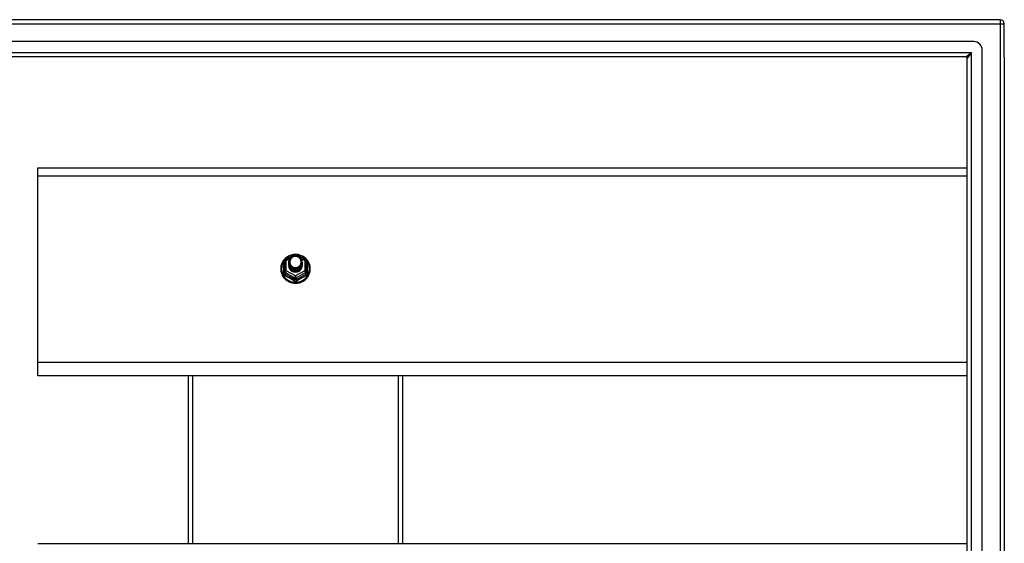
# Model space of a CAD drawing. Header units: inches. Extents: x 56.1 to 140.1, y 34.7 to 67.
# Tile 18 of 22: x 75.1 to 98.1, y 53.7 to 65.9. Entities that reach past the tile are written whole.
import ezdxf

# ---------------------------------------------------------------- set-up
doc = ezdxf.new("R2010")
doc.units = ezdxf.units.IN
doc.header["$MEASUREMENT"] = 0
doc.layers.add('Visible Edges(ANSI)', color=7, linetype='Continuous', lineweight=25)
doc.layers.add('Visible Tangent Edges(ANSI)', color=7, linetype='Continuous', lineweight=25)

msp = doc.modelspace()

# ---------------------------------------------------------------- linework, layer by layer
at = {"layer": 'Visible Edges(ANSI)'}
for p, q in [((97.964, 65.868), (56.162, 65.868)), ((98.063, 64.994), (98.063, 65.769)), ((97.354, 65.356), (56.771, 65.356)), ((97.551, 36.577), (97.551, 65.159)), ((97.166, 65.002), (56.96, 65.002)), ((97.197, 36.765), (97.197, 64.971)), ((98.063, 64.994), (98.063, 36.742)), ((75.563, 62.233), (75.563, 62.419)), ((75.563, 62.419), (97.197, 62.419)), ((75.563, 57.882), (75.563, 62.233)), ((81.329, 60.282), (81.544, 60.401)), ((81.582, 60.401), (81.797, 60.282)), ((81.309, 60.247), (81.309, 60.008)), ((81.409, 60.216), (81.409, 60.217)), ((81.409, 60.204), (81.409, 60.204)), ((81.409, 60.191), (81.409, 60.192)), ((81.409, 60.179), (81.409, 60.179)), ((81.409, 60.166), (81.409, 60.167)), ((81.409, 60.154), (81.409, 60.154)), ((81.409, 60.141), (81.409, 60.141)), ((81.716, 60.21), (81.716, 60.21)), ((81.716, 60.197), (81.716, 60.198)), ((81.716, 60.185), (81.716, 60.185)), ((81.716, 60.172), (81.716, 60.173)), ((81.716, 60.16), (81.716, 60.16)), ((81.716, 60.147), (81.716, 60.148)), ((81.817, 60.008), (81.817, 60.247)), ((81.309, 60.008), (81.309, 59.963)), ((81.545, 59.995), (81.543, 59.986)), ((81.817, 59.963), (81.817, 60.008)), ((75.563, 57.568), (75.563, 57.882)), ((97.197, 57.568), (75.563, 57.568)), ((79.063, 57.568), (79.063, 53.669)), ((84.063, 53.669), (84.063, 57.568)), ((75.563, 53.669), (97.197, 53.669))]:
    msp.add_line(p, q, dxfattribs=at)
at = {"layer": 'Visible Edges(ANSI)', "flags": 128}
for points in [[(81.537, 60.398), (81.512, 60.395), (81.488, 60.391), (81.463, 60.384), (81.44, 60.377), (81.417, 60.367), (81.395, 60.356), (81.373, 60.344), (81.353, 60.33), (81.334, 60.314), (81.316, 60.297), (81.299, 60.279), (81.283, 60.26), (81.269, 60.24), (81.257, 60.219), (81.246, 60.197), (81.237, 60.175), (81.23, 60.151), (81.224, 60.128), (81.22, 60.104), (81.218, 60.08), (81.218, 60.055), (81.219, 60.031), (81.223, 60.007), (81.228, 59.983), (81.235, 59.96), (81.243, 59.937), (81.254, 59.915), (81.266, 59.894), (81.279, 59.873), (81.294, 59.854), (81.311, 59.835), (81.328, 59.818), (81.347, 59.803), (81.367, 59.788), (81.389, 59.775), (81.411, 59.764), (81.433, 59.754), (81.457, 59.746), (81.481, 59.739), (81.505, 59.734), (81.53, 59.731), (81.555, 59.729), (81.58, 59.73), (81.605, 59.732), (81.629, 59.736), (81.654, 59.741), (81.677, 59.748), (81.701, 59.757), (81.723, 59.768), (81.745, 59.78), (81.765, 59.793), (81.785, 59.808), (81.804, 59.824), (81.821, 59.842), (81.837, 59.861), (81.851, 59.88), (81.864, 59.901), (81.876, 59.923), (81.885, 59.945), (81.893, 59.968), (81.9, 59.992), (81.904, 60.016), (81.907, 60.04), (81.908, 60.064)], [(81.43, 60.143), (81.414, 60.182), (81.409, 60.223), (81.417, 60.264), (81.437, 60.301), (81.467, 60.331), (81.505, 60.352), (81.547, 60.361), (81.591, 60.359), (81.632, 60.345), (81.668, 60.32), (81.695, 60.286), (81.712, 60.247), (81.716, 60.204), (81.708, 60.162), (81.688, 60.124), (81.658, 60.092), (81.621, 60.071), (81.578, 60.06), (81.535, 60.061), (81.493, 60.074), (81.458, 60.098), (81.43, 60.13), (81.414, 60.169), (81.409, 60.21)], [(81.447, 60.288), (81.446, 60.285), (81.444, 60.283), (81.443, 60.28), (81.442, 60.277), (81.441, 60.275), (81.44, 60.272), (81.439, 60.269), (81.438, 60.267), (81.438, 60.264), (81.437, 60.261), (81.436, 60.259), (81.436, 60.256), (81.435, 60.253), (81.434, 60.25), (81.434, 60.248), (81.434, 60.245), (81.433, 60.242), (81.433, 60.239), (81.433, 60.236), (81.433, 60.234), (81.433, 60.231), (81.433, 60.228), (81.433, 60.225), (81.433, 60.222)], [(81.449, 60.118), (81.472, 60.099), (81.498, 60.085), (81.526, 60.076), (81.556, 60.073), (81.586, 60.076), (81.615, 60.084), (81.642, 60.098), (81.665, 60.117), (81.684, 60.139), (81.697, 60.166), (81.705, 60.194), (81.707, 60.223), (81.702, 60.252), (81.692, 60.279), (81.675, 60.304), (81.654, 60.325), (81.629, 60.341), (81.601, 60.351), (81.571, 60.355), (81.541, 60.353), (81.512, 60.345), (81.486, 60.331), (81.464, 60.311), (81.447, 60.288)], [(81.908, 60.064), (81.906, 60.095), (81.902, 60.126), (81.894, 60.157), (81.884, 60.186), (81.871, 60.215), (81.855, 60.242), (81.836, 60.268), (81.816, 60.292), (81.793, 60.314), (81.768, 60.333), (81.741, 60.351), (81.712, 60.366), (81.683, 60.378), (81.652, 60.387), (81.621, 60.394), (81.589, 60.398)], [(81.409, 60.216), (81.409, 60.212), (81.41, 60.207), (81.41, 60.203), (81.41, 60.198), (81.411, 60.194), (81.412, 60.19), (81.413, 60.185), (81.414, 60.181), (81.415, 60.176), (81.416, 60.172), (81.418, 60.168), (81.419, 60.164), (81.421, 60.16), (81.423, 60.156), (81.425, 60.151), (81.427, 60.147), (81.43, 60.144), (81.432, 60.14), (81.434, 60.136), (81.437, 60.132), (81.44, 60.129), (81.443, 60.125), (81.446, 60.122), (81.449, 60.118)], [(81.409, 60.204), (81.411, 60.185), (81.414, 60.166), (81.421, 60.148), (81.43, 60.131), (81.441, 60.115), (81.454, 60.1), (81.469, 60.088), (81.486, 60.077), (81.504, 60.069), (81.523, 60.063), (81.543, 60.059), (81.563, 60.058), (81.583, 60.06), (81.603, 60.064), (81.622, 60.07), (81.64, 60.079), (81.656, 60.09), (81.671, 60.103), (81.685, 60.118), (81.696, 60.135), (81.705, 60.152), (81.711, 60.171), (81.715, 60.19), (81.716, 60.21)], [(81.716, 60.204), (81.716, 60.184), (81.712, 60.164), (81.706, 60.144), (81.698, 60.126), (81.687, 60.109), (81.674, 60.093), (81.658, 60.08), (81.641, 60.068), (81.623, 60.059), (81.603, 60.052), (81.583, 60.048), (81.563, 60.046), (81.542, 60.047), (81.522, 60.051), (81.503, 60.057), (81.484, 60.066), (81.467, 60.077), (81.452, 60.09), (81.439, 60.105), (81.428, 60.122), (81.419, 60.14), (81.413, 60.159), (81.41, 60.178), (81.409, 60.198)], [(81.409, 60.191), (81.411, 60.172), (81.414, 60.153), (81.421, 60.135), (81.43, 60.118), (81.441, 60.102), (81.454, 60.088), (81.469, 60.075), (81.486, 60.065), (81.504, 60.056), (81.523, 60.05), (81.543, 60.047), (81.563, 60.046), (81.583, 60.047), (81.603, 60.051), (81.622, 60.058), (81.64, 60.067), (81.656, 60.078), (81.671, 60.091), (81.685, 60.106), (81.696, 60.122), (81.705, 60.14), (81.711, 60.159), (81.715, 60.178), (81.716, 60.197)], [(81.716, 60.191), (81.716, 60.171), (81.712, 60.151), (81.706, 60.132), (81.698, 60.114), (81.687, 60.096), (81.674, 60.081), (81.658, 60.067), (81.641, 60.056), (81.623, 60.046), (81.603, 60.04), (81.583, 60.035), (81.563, 60.034), (81.542, 60.035), (81.522, 60.039), (81.503, 60.045), (81.484, 60.054), (81.467, 60.065), (81.452, 60.078), (81.439, 60.093), (81.428, 60.109), (81.419, 60.127), (81.413, 60.146), (81.41, 60.165), (81.409, 60.185)], [(81.409, 60.179), (81.411, 60.16), (81.414, 60.141), (81.421, 60.123), (81.43, 60.105), (81.441, 60.09), (81.454, 60.075), (81.469, 60.063), (81.486, 60.052), (81.504, 60.044), (81.523, 60.038), (81.543, 60.034), (81.563, 60.033), (81.583, 60.035), (81.603, 60.039), (81.622, 60.045), (81.64, 60.054), (81.656, 60.065), (81.671, 60.078), (81.685, 60.093), (81.696, 60.11), (81.705, 60.127), (81.711, 60.146), (81.715, 60.165), (81.716, 60.185)], [(81.716, 60.179), (81.716, 60.159), (81.712, 60.139), (81.706, 60.119), (81.698, 60.101), (81.687, 60.084), (81.674, 60.068), (81.658, 60.055), (81.641, 60.043), (81.623, 60.034), (81.603, 60.027), (81.583, 60.023), (81.563, 60.021), (81.542, 60.022), (81.522, 60.026), (81.503, 60.032), (81.484, 60.041), (81.467, 60.052), (81.452, 60.065), (81.439, 60.08), (81.428, 60.097), (81.419, 60.115), (81.413, 60.134), (81.41, 60.153), (81.409, 60.173)], [(81.409, 60.166), (81.411, 60.147), (81.414, 60.128), (81.421, 60.11), (81.43, 60.093), (81.441, 60.077), (81.454, 60.063), (81.469, 60.05), (81.486, 60.04), (81.504, 60.031), (81.523, 60.025), (81.543, 60.022), (81.563, 60.021), (81.583, 60.022), (81.603, 60.026), (81.622, 60.033), (81.64, 60.042), (81.656, 60.053), (81.671, 60.066), (81.685, 60.081), (81.696, 60.097), (81.705, 60.115), (81.711, 60.133), (81.715, 60.153), (81.716, 60.172)], [(81.716, 60.166), (81.716, 60.146), (81.712, 60.126), (81.706, 60.107), (81.698, 60.088), (81.687, 60.071), (81.674, 60.056), (81.658, 60.042), (81.641, 60.031), (81.623, 60.021), (81.603, 60.014), (81.583, 60.01), (81.563, 60.009), (81.542, 60.01), (81.522, 60.013), (81.503, 60.02), (81.484, 60.029), (81.467, 60.04), (81.452, 60.053), (81.439, 60.068), (81.428, 60.084), (81.419, 60.102), (81.413, 60.121), (81.41, 60.14), (81.409, 60.16)], [(81.409, 60.154), (81.411, 60.134), (81.414, 60.116), (81.421, 60.098), (81.43, 60.08), (81.441, 60.065), (81.454, 60.05), (81.469, 60.038), (81.486, 60.027), (81.504, 60.019), (81.523, 60.013), (81.543, 60.009), (81.563, 60.008), (81.583, 60.01), (81.603, 60.014), (81.622, 60.02), (81.64, 60.029), (81.656, 60.04), (81.671, 60.053), (81.685, 60.068), (81.696, 60.085), (81.705, 60.102), (81.711, 60.121), (81.715, 60.14), (81.716, 60.16)], [(81.716, 60.154), (81.716, 60.134), (81.712, 60.114), (81.706, 60.094), (81.698, 60.076), (81.687, 60.059), (81.674, 60.043), (81.658, 60.03), (81.641, 60.018), (81.623, 60.009), (81.603, 60.002), (81.583, 59.998), (81.563, 59.996), (81.542, 59.997), (81.522, 60.001), (81.503, 60.007), (81.484, 60.016), (81.467, 60.027), (81.452, 60.04), (81.439, 60.055), (81.428, 60.072), (81.419, 60.09), (81.413, 60.108), (81.41, 60.128), (81.409, 60.148)], [(81.409, 60.141), (81.411, 60.122), (81.414, 60.103), (81.421, 60.085), (81.43, 60.068), (81.441, 60.052), (81.454, 60.038), (81.469, 60.025), (81.486, 60.015), (81.504, 60.006), (81.523, 60), (81.543, 59.997), (81.563, 59.996), (81.583, 59.997), (81.603, 60.001), (81.622, 60.008), (81.64, 60.017), (81.656, 60.028), (81.671, 60.041), (81.685, 60.056), (81.696, 60.072), (81.705, 60.09), (81.711, 60.108), (81.715, 60.128), (81.716, 60.147)], [(81.543, 59.986), (81.535, 59.988), (81.527, 59.989), (81.519, 59.991), (81.511, 59.994), (81.504, 59.997), (81.496, 60), (81.489, 60.004), (81.482, 60.008), (81.475, 60.012), (81.469, 60.017), (81.462, 60.022), (81.456, 60.028), (81.451, 60.033), (81.445, 60.039), (81.44, 60.046), (81.436, 60.052), (81.431, 60.059), (81.427, 60.066), (81.424, 60.073), (81.421, 60.08), (81.418, 60.088), (81.416, 60.095), (81.414, 60.103), (81.413, 60.111)], [(81.447, 60.157), (81.447, 60.157), (81.446, 60.156), (81.445, 60.156), (81.444, 60.155), (81.444, 60.154), (81.443, 60.154), (81.442, 60.153), (81.442, 60.153), (81.441, 60.152), (81.44, 60.151), (81.439, 60.151), (81.439, 60.15), (81.438, 60.15), (81.437, 60.149), (81.437, 60.148), (81.436, 60.148), (81.435, 60.147), (81.434, 60.147), (81.434, 60.146), (81.433, 60.145), (81.432, 60.145), (81.432, 60.144), (81.431, 60.144), (81.43, 60.143)], [(81.433, 60.222), (81.433, 60.22), (81.433, 60.217), (81.433, 60.214), (81.433, 60.211), (81.433, 60.208), (81.433, 60.206), (81.433, 60.203), (81.434, 60.2), (81.434, 60.197), (81.435, 60.195), (81.435, 60.192), (81.436, 60.189), (81.436, 60.186), (81.437, 60.184), (81.438, 60.181), (81.439, 60.178), (81.439, 60.175), (81.44, 60.173), (81.441, 60.17), (81.442, 60.168), (81.444, 60.165), (81.445, 60.162), (81.446, 60.16), (81.447, 60.157)]]:
    msp.add_lwpolyline(points, dxfattribs=at)
at = {"layer": 'Visible Edges(ANSI)'}
for centre, radius, start, end in [((97.964, 65.769), 0.099, 0, 90), ((97.354, 65.159), 0.197, 0, 90), ((97.166, 64.971), 0.031, 0, 90), ((81.348, 60.247), 0.0394, 119.1745, 180), ((81.563, 60.367), 0.0394, 60.8255, 119.1745), ((81.777, 60.247), 0.0394, 0, 60.8255)]:
    msp.add_arc(centre, radius, start, end, dxfattribs=at)
for centre, major_axis, start_param, end_param in [((81.563, 60.223), (0.134, 0), 3.671471, 8.899926), ((81.563, 60.138), (-0.158, 0), 6.032414, 9.675269), ((81.563, 60.218), (0.154, 0), 3.669461, 3.875388)]:
    msp.add_ellipse(centre, major_axis=major_axis, ratio=0.966998, start_param=start_param, end_param=end_param, dxfattribs=at)
at = {"layer": 'Visible Tangent Edges(ANSI)'}
for p, q in [((97.964, 65.868), (97.964, 65.769)), ((56.162, 65.769), (97.964, 65.769)), ((97.964, 65.769), (97.964, 35.967)), ((97.964, 65.769), (98.063, 65.769)), ((56.83, 65.101), (97.296, 65.101)), ((97.166, 65.002), (97.296, 65.101)), ((97.296, 65.101), (97.197, 64.971)), ((97.296, 36.635), (97.296, 65.101)), ((75.563, 62.233), (97.197, 62.233)), ((81.348, 60.257), (81.446, 60.312)), ((81.531, 60.359), (81.563, 60.377)), ((81.563, 60.377), (81.597, 60.358)), ((81.673, 60.316), (81.777, 60.257)), ((81.285, 59.96), (81.285, 60.187)), ((81.348, 60.018), (81.348, 60.257)), ((81.777, 60.257), (81.777, 60.018)), ((81.841, 60.187), (81.841, 59.96)), ((81.329, 59.975), (81.543, 59.855)), ((81.329, 59.93), (81.329, 59.975)), ((81.563, 59.898), (81.348, 60.018)), ((81.543, 59.855), (81.543, 59.81)), ((81.777, 60.018), (81.563, 59.898)), ((81.582, 59.855), (81.797, 59.975)), ((81.582, 59.81), (81.582, 59.855)), ((81.797, 59.975), (81.797, 59.93)), ((97.197, 57.882), (75.563, 57.882)), ((79.162, 57.568), (79.162, 53.669)), ((83.964, 53.669), (83.964, 57.568))]:
    msp.add_line(p, q, dxfattribs=at)
at = {"layer": 'Visible Tangent Edges(ANSI)', "flags": 128}
for points in [[(81.309, 60.24), (81.307, 60.238), (81.305, 60.236), (81.303, 60.234), (81.302, 60.232), (81.3, 60.23), (81.299, 60.228), (81.297, 60.226), (81.296, 60.224), (81.294, 60.222), (81.293, 60.22), (81.292, 60.218), (81.291, 60.215), (81.29, 60.213), (81.289, 60.211), (81.288, 60.208), (81.287, 60.206), (81.287, 60.204), (81.286, 60.201), (81.286, 60.199), (81.285, 60.197), (81.285, 60.194), (81.285, 60.192), (81.285, 60.189), (81.285, 60.187)], [(81.841, 60.187), (81.841, 60.189), (81.841, 60.192), (81.841, 60.194), (81.84, 60.197), (81.84, 60.199), (81.839, 60.201), (81.839, 60.204), (81.838, 60.206), (81.837, 60.208), (81.837, 60.211), (81.836, 60.213), (81.835, 60.215), (81.834, 60.218), (81.832, 60.22), (81.831, 60.222), (81.83, 60.224), (81.828, 60.226), (81.827, 60.228), (81.825, 60.23), (81.824, 60.232), (81.822, 60.234), (81.82, 60.236), (81.819, 60.238), (81.817, 60.24)], [(81.285, 59.96), (81.285, 59.957), (81.285, 59.953), (81.285, 59.95), (81.286, 59.947), (81.286, 59.944), (81.287, 59.941), (81.288, 59.937), (81.289, 59.934), (81.29, 59.931), (81.292, 59.929), (81.293, 59.926), (81.295, 59.923), (81.296, 59.92), (81.298, 59.918), (81.3, 59.915), (81.302, 59.913), (81.304, 59.91), (81.307, 59.908), (81.309, 59.906), (81.311, 59.904), (81.314, 59.902), (81.317, 59.9), (81.319, 59.899), (81.322, 59.897)], [(81.329, 59.93), (81.327, 59.931), (81.326, 59.931), (81.324, 59.932), (81.323, 59.933), (81.322, 59.934), (81.32, 59.935), (81.319, 59.936), (81.318, 59.937), (81.317, 59.939), (81.316, 59.94), (81.315, 59.941), (81.314, 59.943), (81.313, 59.944), (81.313, 59.946), (81.312, 59.947), (81.311, 59.949), (81.311, 59.951), (81.31, 59.952), (81.31, 59.954), (81.309, 59.956), (81.309, 59.958), (81.309, 59.959), (81.309, 59.961), (81.309, 59.963)], [(81.817, 59.963), (81.817, 59.961), (81.817, 59.959), (81.816, 59.958), (81.816, 59.956), (81.816, 59.954), (81.815, 59.952), (81.815, 59.951), (81.814, 59.949), (81.814, 59.947), (81.813, 59.946), (81.812, 59.944), (81.811, 59.943), (81.811, 59.941), (81.81, 59.94), (81.809, 59.939), (81.807, 59.937), (81.806, 59.936), (81.805, 59.935), (81.804, 59.934), (81.803, 59.933), (81.801, 59.932), (81.8, 59.931), (81.798, 59.931), (81.797, 59.93)], [(81.804, 59.897), (81.806, 59.899), (81.809, 59.9), (81.812, 59.902), (81.814, 59.904), (81.817, 59.906), (81.819, 59.908), (81.821, 59.91), (81.823, 59.913), (81.825, 59.915), (81.827, 59.918), (81.829, 59.92), (81.831, 59.923), (81.833, 59.926), (81.834, 59.929), (81.835, 59.931), (81.836, 59.934), (81.838, 59.937), (81.838, 59.941), (81.839, 59.944), (81.84, 59.947), (81.84, 59.95), (81.841, 59.953), (81.841, 59.957), (81.841, 59.96)], [(81.525, 59.784), (81.528, 59.782), (81.531, 59.781), (81.534, 59.779), (81.537, 59.778), (81.54, 59.777), (81.543, 59.776), (81.547, 59.775), (81.55, 59.774), (81.553, 59.774), (81.556, 59.773), (81.56, 59.773), (81.563, 59.773), (81.566, 59.773), (81.569, 59.773), (81.573, 59.774), (81.576, 59.774), (81.579, 59.775), (81.582, 59.776), (81.585, 59.777), (81.588, 59.778), (81.591, 59.779), (81.594, 59.781), (81.597, 59.782), (81.6, 59.784)], [(81.582, 59.81), (81.581, 59.809), (81.579, 59.808), (81.578, 59.807), (81.576, 59.807), (81.575, 59.806), (81.573, 59.806), (81.571, 59.805), (81.57, 59.805), (81.568, 59.804), (81.566, 59.804), (81.565, 59.804), (81.563, 59.804), (81.561, 59.804), (81.559, 59.804), (81.558, 59.804), (81.556, 59.805), (81.554, 59.805), (81.553, 59.806), (81.551, 59.806), (81.549, 59.807), (81.548, 59.807), (81.546, 59.808), (81.545, 59.809), (81.543, 59.81)]]:
    msp.add_lwpolyline(points, dxfattribs=at)
at = {"layer": 'Visible Tangent Edges(ANSI)'}
for centre, major_axis, ratio, start_param, end_param in [((81.563, 60.07), (0.331, 0), 0.966998, 1.708073, 7.716705), ((81.348, 60.247), (-0.0192, 0.0344), 0.127392, 4.936728, 6.283185), ((81.563, 60.367), (-0.0192, 0.0344), 0.127392, 4.936728, 6.283185), ((81.563, 60.367), (0.0192, 0.0344), 0.127392, 0, 1.346458), ((81.777, 60.247), (0.0192, 0.0344), 0.127392, 0, 1.346458), ((81.269, 60.202), (0.0394, 0), 0.420933, 5.107073, 6.283185), ((81.348, 60.247), (-0.0394, 0), 0.254784, 4.712389, 6.283185), ((81.777, 60.247), (0.0394, 0), 0.254784, 0, 1.570796), ((81.856, 60.202), (-0.0394, 0), 0.420933, 0, 1.176113), ((81.269, 59.963), (0.0394, 0), 0.080687, 5.107073, 6.283185), ((81.348, 60.008), (-0.0394, 0), 0.254784, 4.712389, 6.283185), ((81.348, 60.008), (-0.0394, 0), 0.966998, 0, 1.047198), ((81.309, 59.897), (0.0178, 0.0351), 0.295528, 4.874003, 6.050115), ((81.424, 59.673), (0.573, -0.342), 0.220649, 1.524932, 1.878631), ((81.348, 60.008), (-0.0192, -0.0344), 0.127392, 4.48805, 6.058847), ((81.436, 59.693), (-0.605, 0.361), 0.220649, 4.666525, 5.020223), ((81.563, 59.888), (-0.0192, -0.0344), 0.127392, 4.48805, 6.058847), ((81.563, 59.888), (0.0394, 0), 0.966998, 4.18879, 5.235988), ((81.563, 59.888), (0.0192, -0.0344), 0.127392, 0.224339, 1.795135), ((81.69, 59.693), (-0.605, -0.361), 0.220649, 4.404555, 4.758253), ((81.702, 59.673), (0.573, 0.342), 0.220649, 1.262962, 1.61666), ((81.777, 60.008), (0.0394, 0), 0.254784, 0, 1.570796), ((81.777, 60.008), (0.0192, -0.0344), 0.127392, 0.224339, 1.795135), ((81.817, 59.897), (-0.0178, 0.0351), 0.295528, 0.23307, 1.409183), ((81.777, 60.008), (0.0394, 0), 0.966998, 5.235988, 6.283185), ((81.856, 59.963), (-0.0394, 0), 0.080687, 0, 1.176113), ((81.523, 59.777), (0.0205, 0.0336), 0.044718, 0.222707, 1.398819), ((81.602, 59.777), (-0.0205, 0.0336), 0.044718, 4.884366, 6.060479)]:
    msp.add_ellipse(centre, major_axis=major_axis, ratio=ratio, start_param=start_param, end_param=end_param, dxfattribs=at)

doc.saveas('drawing.dxf')
